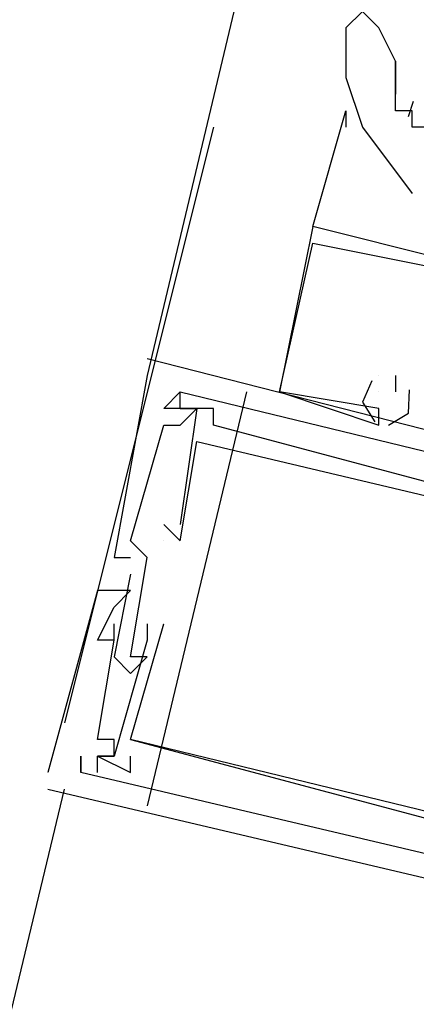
# Model space of a CAD drawing. Header units: feet. Extents: x -79 to 198, y -22 to 181.
# Tile 242 of 256: x 114.951 to 115.27, y 135.564 to 136.358. Entities that reach past the tile are written whole.
import ezdxf

# ---------------------------------------------------------------- set-up
doc = ezdxf.new("R2010")
doc.units = ezdxf.units.FT
doc.layers.add('A-LINEA', color=7, linetype='CONTINUOUS')

msp = doc.modelspace()

# ---------------------------------------------------------------- linework, layer by layer
at = {"layer": 'A-LINEA'}
for p, q in [((116.7867, 143.3644), (115.0533, 136.0711)), ((115.2533, 136.2978), (115.2533, 136.3244)), ((115.2533, 136.3244), (115.2533, 136.2978)), ((115.2677, 136.2918), (115.2636, 136.2795)), ((115.1867, 136.1911), (115.2133, 136.2844)), ((115.2133, 136.2844), (115.2133, 136.2711)), ((115.1067, 136.2711), (114.9867, 135.7911)), ((115.1867, 136.1911), (115.1867, 136.1911)), ((115.1867, 136.1911), (115.1867, 136.1911)), ((115.1867, 136.1911), (115.1867, 136.1911)), ((115.1867, 136.1911), (115.1867, 136.1911)), ((115.1867, 136.1911), (115.1867, 136.1911)), ((115.1867, 136.1911), (115.1867, 136.1911)), ((115.1867, 136.1911), (115.1867, 136.1911)), ((115.1867, 136.1911), (115.1867, 136.1911)), ((115.1867, 136.1911), (115.1867, 136.1911)), ((115.1867, 136.1778), (115.1867, 136.1778)), ((115.1867, 136.1778), (115.1867, 136.1778)), ((115.1867, 136.1778), (115.1867, 136.1778)), ((115.1867, 136.1778), (115.1867, 136.1778)), ((115.1867, 136.1778), (115.1867, 136.1778)), ((115.1867, 136.1778), (115.1867, 136.1778)), ((115.0533, 136.0844), (115.0533, 136.0844)), ((115.0533, 136.0844), (115.0533, 136.0844)), ((115.0533, 136.0844), (115.0533, 136.0844)), ((115.0533, 136.0711), (115.0533, 136.0711)), ((115.0533, 136.0711), (115.0533, 136.0711)), ((115.0533, 136.0711), (115.0533, 136.0711)), ((115.24, 136.0711), (115.24, 136.0711)), ((115.24, 136.0711), (115.24, 136.0711)), ((115.24, 136.0711), (115.24, 136.0711)), ((115.24, 136.0711), (115.24, 136.0711)), ((115.24, 136.0711), (115.24, 136.0711)), ((115.24, 136.0711), (115.24, 136.0711)), ((115.2533, 136.0711), (115.2533, 136.0578)), ((115.2533, 136.0711), (115.2533, 136.0711)), ((115.2533, 136.0711), (115.2533, 136.0578)), ((115.2533, 136.0711), (115.2533, 136.0711)), ((115.2533, 136.0711), (115.2533, 136.0578)), ((115.2533, 136.0711), (115.2533, 136.0711)), ((115.1333, 136.0578), (115.0533, 135.7244)), ((115.08, 136.0578), (115.08, 136.0578)), ((115.08, 136.0578), (115.08, 136.0578)), ((115.08, 136.0578), (115.08, 136.0578)), ((115.08, 136.0578), (115.08, 136.0578)), ((115.08, 136.0578), (115.08, 136.0578)), ((115.08, 136.0578), (115.08, 136.0578)), ((115.16, 136.0578), (115.16, 136.0578)), ((115.16, 136.0578), (115.16, 136.0578)), ((115.16, 136.0578), (115.16, 136.0578)), ((115.16, 136.0578), (115.16, 136.0578)), ((115.16, 136.0578), (115.16, 136.0578)), ((115.16, 136.0578), (115.16, 136.0578)), ((115.24, 136.0578), (115.24, 136.0578)), ((115.24, 136.0578), (115.24, 136.0578)), ((115.24, 136.0578), (115.24, 136.0578)), ((115.2533, 136.0578), (115.2533, 136.0578)), ((115.2533, 136.0578), (115.2533, 136.0578)), ((115.2533, 136.0578), (115.2533, 136.0578)), ((115.0667, 136.0444), (115.0667, 136.0444)), ((115.0667, 136.0444), (115.0667, 136.0444)), ((115.0667, 136.0444), (115.0667, 136.0444)), ((115.0667, 136.0444), (115.0667, 136.0444)), ((115.0667, 136.0444), (115.0667, 136.0444)), ((115.0667, 136.0444), (115.0667, 136.0444)), ((115.08, 136.0444), (115.08, 136.0444)), ((115.08, 136.0444), (115.08, 136.0444)), ((115.08, 136.0444), (115.08, 136.0444)), ((115.08, 136.0444), (115.08, 136.0444)), ((115.08, 136.0444), (115.08, 136.0444)), ((115.08, 136.0444), (115.08, 136.0444)), ((115.08, 136.0444), (115.08, 136.0444)), ((115.08, 136.0444), (115.08, 136.0444)), ((115.08, 136.0444), (115.08, 136.0444)), ((115.0933, 136.0444), (115.0933, 136.0444)), ((115.0933, 136.0444), (115.0933, 136.0444)), ((115.0933, 136.0444), (115.0933, 136.0444)), ((115.0933, 136.0444), (115.0933, 136.0444)), ((115.0933, 136.0444), (115.0933, 136.0444)), ((115.0933, 136.0444), (115.0933, 136.0444)), ((115.1067, 136.0444), (115.1067, 136.0444)), ((115.1067, 136.0444), (115.1067, 136.0444)), ((115.1067, 136.0444), (115.1067, 136.0444)), ((115.24, 136.0444), (115.24, 136.0444)), ((115.24, 136.0444), (115.24, 136.0444)), ((115.24, 136.0444), (115.24, 136.0444)), ((115.24, 136.0444), (115.24, 136.0444)), ((115.24, 136.0444), (115.24, 136.0444)), ((115.24, 136.0444), (115.24, 136.0444)), ((115.0667, 136.0311), (115.0667, 136.0311)), ((115.0667, 136.0311), (115.0667, 136.0311)), ((115.0667, 136.0311), (115.0667, 136.0311)), ((115.08, 136.0311), (115.08, 136.0311)), ((115.08, 136.0311), (115.08, 136.0311)), ((115.08, 136.0311), (115.08, 136.0311)), ((115.1067, 136.0311), (115.1067, 136.0311)), ((115.1067, 136.0311), (115.1067, 136.0311)), ((115.1067, 136.0311), (115.1067, 136.0311)), ((115.24, 136.0311), (115.24, 136.0311)), ((115.24, 136.0311), (115.24, 136.0311)), ((115.24, 136.0311), (115.24, 136.0311)), ((115.0933, 136.0178), (115.0933, 136.0178)), ((115.0933, 136.0178), (115.0933, 136.0178)), ((115.0933, 136.0178), (115.0933, 136.0178)), ((115.08, 135.9378), (115.0667, 135.9511)), ((115.0667, 135.9511), (115.0667, 135.9511)), ((115.08, 135.9378), (115.0667, 135.9511)), ((115.0667, 135.9511), (115.0667, 135.9511)), ((115.08, 135.9378), (115.0667, 135.9511)), ((115.0667, 135.9511), (115.0667, 135.9511)), ((115.08, 135.9511), (115.08, 135.9511)), ((115.08, 135.9511), (115.08, 135.9511)), ((115.08, 135.9511), (115.08, 135.9511)), ((115.04, 135.9378), (115.04, 135.9378)), ((115.04, 135.9378), (115.04, 135.9378)), ((115.04, 135.9378), (115.04, 135.9378)), ((115.0667, 135.9378), (115.0667, 135.9378)), ((115.0667, 135.9378), (115.0667, 135.9378)), ((115.0667, 135.9378), (115.0667, 135.9378)), ((115.0667, 135.9378), (115.0667, 135.9378)), ((115.0667, 135.9378), (115.0667, 135.9378)), ((115.0667, 135.9378), (115.0667, 135.9378)), ((115.08, 135.9378), (115.08, 135.9378)), ((115.08, 135.9378), (115.08, 135.9378)), ((115.08, 135.9378), (115.08, 135.9378)), ((115.08, 135.9378), (115.08, 135.9378)), ((115.08, 135.9378), (115.08, 135.9378)), ((115.08, 135.9378), (115.08, 135.9378)), ((115.0267, 135.9244), (115.0267, 135.9244)), ((115.0267, 135.9244), (115.0267, 135.9244)), ((115.0267, 135.9244), (115.0267, 135.9244)), ((115.04, 135.9244), (115.04, 135.9244)), ((115.04, 135.9244), (115.04, 135.9244)), ((115.04, 135.9244), (115.04, 135.9244)), ((115.0533, 135.9244), (115.0533, 135.9244)), ((115.0533, 135.9244), (115.0533, 135.9244)), ((115.0533, 135.9244), (115.0533, 135.9244)), ((115.04, 135.9111), (115.04, 135.9111)), ((115.04, 135.9111), (115.04, 135.9111)), ((115.04, 135.9111), (115.04, 135.9111)), ((115.0133, 135.8978), (115.0133, 135.8978)), ((115.0133, 135.8978), (115.0133, 135.8978)), ((115.0133, 135.8978), (115.0133, 135.8978)), ((115.0267, 135.8978), (115.0267, 135.8978)), ((115.0267, 135.8978), (115.0267, 135.8978)), ((115.0267, 135.8978), (115.0267, 135.8978)), ((115.04, 135.8978), (115.04, 135.8978)), ((115.04, 135.8978), (115.04, 135.8978)), ((115.04, 135.8978), (115.04, 135.8978)), ((115.0267, 135.8844), (115.0267, 135.8844)), ((115.0267, 135.8844), (115.0267, 135.8844)), ((115.0267, 135.8844), (115.0267, 135.8844)), ((115.0267, 135.8711), (115.0267, 135.8711)), ((115.0267, 135.8711), (115.0267, 135.8711)), ((115.0267, 135.8711), (115.0267, 135.8711)), ((115.0533, 135.8711), (115.0533, 135.8711)), ((115.0533, 135.8711), (115.0533, 135.8711)), ((115.0533, 135.8711), (115.0533, 135.8711)), ((115.0667, 135.8711), (115.0667, 135.8711)), ((115.0667, 135.8711), (115.0667, 135.8711)), ((115.0667, 135.8711), (115.0667, 135.8711)), ((115.0133, 135.8578), (115.0133, 135.8578)), ((115.0133, 135.8578), (115.0133, 135.8578)), ((115.0133, 135.8578), (115.0133, 135.8578)), ((115.0267, 135.8578), (115.0267, 135.8578)), ((115.0267, 135.8578), (115.0267, 135.8578)), ((115.0267, 135.8578), (115.0267, 135.8578)), ((115.0267, 135.8578), (115.0267, 135.8578)), ((115.0267, 135.8578), (115.0267, 135.8578)), ((115.0267, 135.8578), (115.0267, 135.8578)), ((115.0533, 135.8578), (115.0533, 135.8578)), ((115.0533, 135.8578), (115.0533, 135.8578)), ((115.0533, 135.8578), (115.0533, 135.8578)), ((115.0267, 135.8444), (115.0267, 135.8444)), ((115.0267, 135.8444), (115.0267, 135.8444)), ((115.0267, 135.8444), (115.0267, 135.8444)), ((115.04, 135.8444), (115.04, 135.8444)), ((115.04, 135.8444), (115.04, 135.8444)), ((115.04, 135.8444), (115.04, 135.8444)), ((115.04, 135.8444), (115.04, 135.8444)), ((115.04, 135.8444), (115.04, 135.8444)), ((115.04, 135.8444), (115.04, 135.8444)), ((115.0533, 135.8444), (115.0533, 135.8444)), ((115.0533, 135.8444), (115.0533, 135.8444)), ((115.0533, 135.8444), (115.0533, 135.8444)), ((115.04, 135.8311), (115.04, 135.8311)), ((115.04, 135.8311), (115.04, 135.8311)), ((115.04, 135.8311), (115.04, 135.8311)), ((115.0133, 135.7778), (115.0133, 135.7778)), ((115.0133, 135.7778), (115.0133, 135.7778)), ((115.0133, 135.7778), (115.0133, 135.7778)), ((115.0267, 135.7778), (115.0267, 135.7778)), ((115.0267, 135.7778), (115.0267, 135.7778)), ((115.0267, 135.7778), (115.0267, 135.7778)), ((115.04, 135.7778), (115.04, 135.7778)), ((115.04, 135.7778), (115.04, 135.7778)), ((115.04, 135.7778), (115.04, 135.7778)), ((115.04, 135.7778), (115.04, 135.7778)), ((115.04, 135.7778), (115.04, 135.7778)), ((115.04, 135.7778), (115.04, 135.7778)), ((115, 135.7511), (115, 135.7644)), ((115, 135.7644), (115, 135.7644)), ((115, 135.7644), (115, 135.7511)), ((115, 135.7644), (115, 135.7644)), ((115, 135.7511), (115, 135.7644)), ((115, 135.7644), (115, 135.7644)), ((115, 135.7644), (115, 135.7511)), ((115, 135.7644), (115, 135.7644)), ((115, 135.7511), (115, 135.7644)), ((115, 135.7644), (115, 135.7644)), ((115, 135.7644), (115, 135.7511)), ((115, 135.7644), (115, 135.7644)), ((115.0133, 135.7644), (115.0133, 135.7644)), ((115.0133, 135.7644), (115.0133, 135.7644)), ((115.0133, 135.7644), (115.0133, 135.7644)), ((115.0133, 135.7644), (115.0133, 135.7644)), ((115.0133, 135.7644), (115.0133, 135.7644)), ((115.0133, 135.7644), (115.0133, 135.7644)), ((115.0133, 135.7644), (115.0133, 135.7644)), ((115.0133, 135.7644), (115.0133, 135.7644)), ((115.0133, 135.7644), (115.0133, 135.7644)), ((115.0267, 135.7644), (115.0267, 135.7644)), ((115.0267, 135.7644), (115.0267, 135.7644)), ((115.0267, 135.7644), (115.0267, 135.7644)), ((115.0267, 135.7644), (115.0267, 135.7644)), ((115.0267, 135.7644), (115.0267, 135.7644)), ((115.0267, 135.7644), (115.0267, 135.7644)), ((115.04, 135.7644), (115.04, 135.7644)), ((115.04, 135.7644), (115.04, 135.7644)), ((115.04, 135.7644), (115.04, 135.7644)), ((114.9733, 135.7511), (114.9733, 135.7511)), ((114.9733, 135.7511), (114.9733, 135.7511)), ((114.9733, 135.7511), (114.9733, 135.7511)), ((115, 135.7511), (115, 135.7511)), ((115, 135.7511), (115, 135.7511)), ((115, 135.7511), (115, 135.7511)), ((115.0133, 135.7511), (115.0133, 135.7511)), ((115.0133, 135.7511), (115.0133, 135.7511)), ((115.0133, 135.7511), (115.0133, 135.7511)), ((115.04, 135.7511), (115.04, 135.7511)), ((115.04, 135.7511), (115.04, 135.7511)), ((115.04, 135.7511), (115.04, 135.7511)), ((114.16, 132.2978), (114.9867, 135.7378)), ((114.9733, 135.7378), (114.9733, 135.7378)), ((114.9733, 135.7378), (114.9733, 135.7378)), ((114.9733, 135.7378), (114.9733, 135.7378))]:
    msp.add_line(p, q, dxfattribs=at)
for points in [[(115.2533, 136.3244), (115.24, 136.3511), (115.2267, 136.3644), (115.2133, 136.3511)], [(115.2133, 136.3511), (115.2133, 136.3378), (115.2133, 136.3111), (115.2267, 136.2711), (115.2667, 136.2178)], [(115.3733, 136.2444), (115.36, 136.2444), (115.3333, 136.2444), (115.32, 136.2578), (115.3067, 136.2578), (115.2933, 136.2578), (115.2933, 136.2711), (115.28, 136.2711), (115.2667, 136.2711), (115.2667, 136.2844), (115.2533, 136.2844), (115.2533, 136.2978)], [(115.1867, 136.1911), (115.16, 136.0578), (115.24, 136.0311), (115.24, 136.0444)], [(115.1867, 136.1911), (115.16, 136.0578), (115.24, 136.0311), (115.24, 136.0444)], [(115.1867, 136.1911), (115.16, 136.0578), (115.24, 136.0311), (115.24, 136.0444)], [(115.4, 136.1378), (115.1867, 136.1911)], [(115.4, 136.1378), (115.1867, 136.1911)], [(115.4, 136.1378), (115.1867, 136.1911)], [(115.24, 136.0444), (115.16, 136.0578), (115.1867, 136.1778), (115.3867, 136.1378), (115.3867, 136.1111), (115.3867, 136.1111)], [(115.24, 136.0444), (115.16, 136.0578), (115.1867, 136.1778), (115.3867, 136.1378), (115.3867, 136.1111), (115.3867, 136.1111)], [(115.24, 136.0444), (115.16, 136.0578), (115.1867, 136.1778), (115.3867, 136.1378), (115.3867, 136.1111), (115.3867, 136.1111)], [(115.72, 135.9111), (115.7333, 135.9111), (115.0533, 136.0844)], [(115.72, 135.9111), (115.7333, 135.9111), (115.0533, 136.0844)], [(115.72, 135.9111), (115.7333, 135.9111), (115.0533, 136.0844)], [(115.0533, 136.0711), (115.0267, 135.9244), (115.04, 135.9244)], [(115.0533, 136.0711), (115.0267, 135.9244), (115.04, 135.9244)], [(115.0533, 136.0711), (115.0267, 135.9244), (115.04, 135.9244)], [(115.2343, 136.0668), (115.2267, 136.0496), (115.2368, 136.0337)], [(115.2343, 136.0668), (115.2267, 136.0496), (115.2368, 136.0337)], [(115.2343, 136.0668), (115.2267, 136.0496), (115.2368, 136.0337)], [(115.2477, 136.0311), (115.2638, 136.0408), (115.2648, 136.0596)], [(115.2477, 136.0311), (115.2638, 136.0408), (115.2648, 136.0596)], [(115.2477, 136.0311), (115.2638, 136.0408), (115.2648, 136.0596)], [(115.52, 135.9511), (115.5067, 135.9511), (115.5067, 135.9244), (115.1067, 136.0311), (115.1067, 136.0444), (115.08, 136.0444), (115.08, 136.0578), (115.0667, 136.0444)], [(115.0667, 136.0444), (115.08, 136.0578), (115.52, 135.9511), (115.52, 135.9378)], [(115.52, 135.9511), (115.5067, 135.9511), (115.5067, 135.9244), (115.1067, 136.0311), (115.1067, 136.0444), (115.08, 136.0444), (115.08, 136.0578), (115.0667, 136.0444)], [(115.0667, 136.0444), (115.08, 136.0578), (115.52, 135.9511), (115.52, 135.9378)], [(115.52, 135.9511), (115.5067, 135.9511), (115.5067, 135.9244), (115.1067, 136.0311), (115.1067, 136.0444), (115.08, 136.0444), (115.08, 136.0578), (115.0667, 136.0444)], [(115.0667, 136.0444), (115.08, 136.0578), (115.52, 135.9511), (115.52, 135.9378)], [(115.04, 135.8311), (115.0533, 135.8444), (115.04, 135.8444), (115.0533, 135.9244), (115.04, 135.9378), (115.0667, 136.0311), (115.08, 136.0311), (115.0933, 136.0444), (115.0667, 136.0444)], [(115.04, 135.8311), (115.0533, 135.8444), (115.04, 135.8444), (115.0533, 135.9244), (115.04, 135.9378), (115.0667, 136.0311), (115.08, 136.0311), (115.0933, 136.0444), (115.0667, 136.0444)], [(115.04, 135.8311), (115.0533, 135.8444), (115.04, 135.8444), (115.0533, 135.9244), (115.04, 135.9378), (115.0667, 136.0311), (115.08, 136.0311), (115.0933, 136.0444), (115.0667, 136.0444)], [(115.08, 136.0444), (115.0933, 136.0444), (115.08, 135.9511)], [(115.08, 136.0444), (115.0933, 136.0444), (115.08, 135.9511)], [(115.08, 136.0444), (115.0933, 136.0444), (115.08, 135.9511)], [(115.08, 135.9378), (115.0933, 136.0178), (115.6, 135.8978), (115.5733, 135.8178), (115.5733, 135.8178)], [(115.08, 135.9378), (115.0933, 136.0178), (115.6, 135.8978), (115.5733, 135.8178), (115.5733, 135.8178)], [(115.08, 135.9378), (115.0933, 136.0178), (115.6, 135.8978), (115.5733, 135.8178), (115.5733, 135.8178)], [(115.04, 135.9111), (115.0267, 135.8444), (115.04, 135.8311)], [(115.04, 135.9111), (115.0267, 135.8444), (115.04, 135.8311)], [(115.04, 135.9111), (115.0267, 135.8444), (115.04, 135.8311)], [(115.04, 135.8978), (115.0133, 135.8978), (114.9733, 135.7511)], [(115.04, 135.8978), (115.0133, 135.8978), (114.9733, 135.7511)], [(115.04, 135.8978), (115.0133, 135.8978), (114.9733, 135.7511)], [(115.0267, 135.8578), (115.0133, 135.8578), (115.0267, 135.8844), (115.04, 135.8978)], [(115.0267, 135.8578), (115.0133, 135.8578), (115.0267, 135.8844), (115.04, 135.8978)], [(115.0267, 135.8578), (115.0133, 135.8578), (115.0267, 135.8844), (115.04, 135.8978)], [(115.0133, 135.7644), (115.0267, 135.7644), (115.0267, 135.7778), (115.0133, 135.7778), (115.0267, 135.8578), (115.0267, 135.8711)], [(115.0533, 135.8711), (115.0533, 135.8578), (115.0267, 135.7644), (115.0133, 135.7644)], [(115.0133, 135.7644), (115.0267, 135.7644), (115.0267, 135.7778), (115.0133, 135.7778), (115.0267, 135.8578), (115.0267, 135.8711)], [(115.0533, 135.8711), (115.0533, 135.8578), (115.0267, 135.7644), (115.0133, 135.7644)], [(115.0133, 135.7644), (115.0267, 135.7644), (115.0267, 135.7778), (115.0133, 135.7778), (115.0267, 135.8578), (115.0267, 135.8711)], [(115.0533, 135.8711), (115.0533, 135.8578), (115.0267, 135.7644), (115.0133, 135.7644)], [(115.5467, 135.6178), (115.5467, 135.6578), (115.56, 135.7378), (115.5733, 135.7378), (115.56, 135.7511), (115.56, 135.7511), (115.5333, 135.6578), (115.04, 135.7778), (115.0667, 135.8711)], [(115.5467, 135.6178), (115.5467, 135.6578), (115.56, 135.7378), (115.5733, 135.7378), (115.56, 135.7511), (115.56, 135.7511), (115.5333, 135.6578), (115.04, 135.7778), (115.0667, 135.8711)], [(115.5467, 135.6178), (115.5467, 135.6578), (115.56, 135.7378), (115.5733, 135.7378), (115.56, 135.7511), (115.56, 135.7511), (115.5333, 135.6578), (115.04, 135.7778), (115.0667, 135.8711)], [(115.04, 135.7778), (115.44, 135.6711), (115.44, 135.6578), (115.4533, 135.6578)], [(115.04, 135.7778), (115.44, 135.6711), (115.44, 135.6578), (115.4533, 135.6578)], [(115.04, 135.7778), (115.44, 135.6711), (115.44, 135.6578), (115.4533, 135.6578)], [(115.0133, 135.7511), (115.0133, 135.7644), (115.04, 135.7511), (115.04, 135.7644)], [(115.0133, 135.7511), (115.0133, 135.7644), (115.04, 135.7511), (115.04, 135.7644)], [(115.0133, 135.7511), (115.0133, 135.7644), (115.04, 135.7511), (115.04, 135.7644)], [(115.56, 135.6844), (115.5467, 135.6178), (115.4533, 135.6444), (115.4667, 135.6711), (115.4533, 135.6711), (115.4533, 135.6578), (115.4533, 135.6444), (115, 135.7511)], [(115.56, 135.6844), (115.5467, 135.6178), (115.4533, 135.6444), (115.4667, 135.6711), (115.4533, 135.6711), (115.4533, 135.6578), (115.4533, 135.6444), (115, 135.7511)], [(115.56, 135.6844), (115.5467, 135.6178), (115.4533, 135.6444), (115.4667, 135.6711), (115.4533, 135.6711), (115.4533, 135.6578), (115.4533, 135.6444), (115, 135.7511)], [(114.9733, 135.7378), (115.6533, 135.5778), (115.6533, 135.5911)], [(114.9733, 135.7378), (115.6533, 135.5778), (115.6533, 135.5911)], [(114.9733, 135.7378), (115.6533, 135.5778), (115.6533, 135.5911)]]:
    msp.add_lwpolyline(points, dxfattribs=at)

doc.saveas('drawing.dxf')
